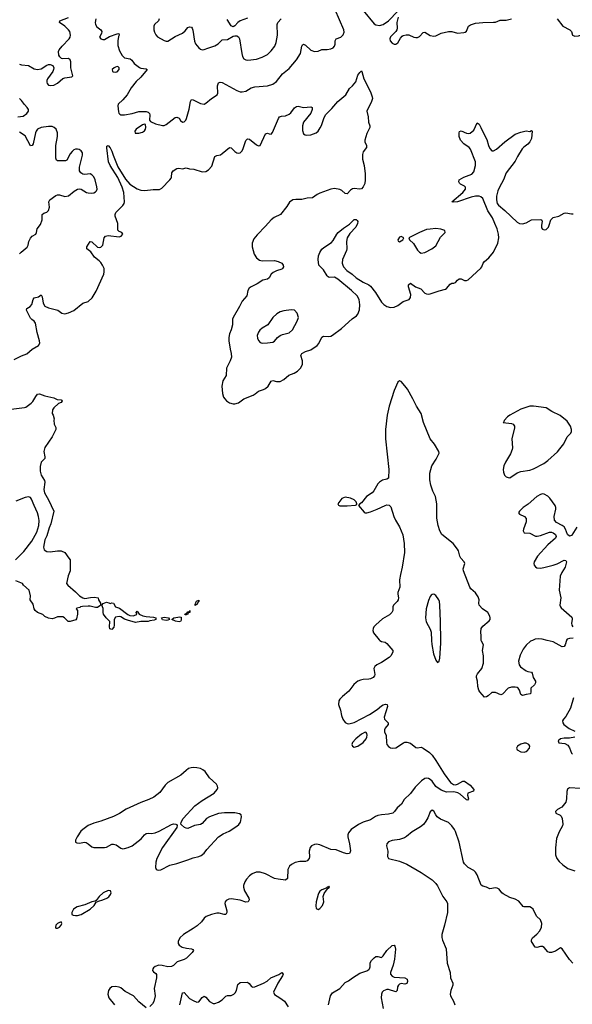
# Model space of a CAD drawing. Header units: inches. Extents: x 1649826 to 1814874, y 507393 to 641959.
# Tile 73 of 131: x 1750971 to 1757080, y 535977 to 546862. Entities that reach past the tile are written whole.
import ezdxf

# ---------------------------------------------------------------- set-up
doc = ezdxf.new("R2010")
doc.units = ezdxf.units.IN
doc.header["$MEASUREMENT"] = 0
doc.layers.add('B7553', color=7, linetype='Continuous')
doc.layers.add('B7554', color=7, linetype='Continuous')

msp = doc.modelspace()

# ---------------------------------------------------------------- linework, layer by layer
at = {"layer": 'B7553', "color": 6}
for points, elevation in [([(1754952, 540000), (1754970, 539987), (1755010, 539979), (1755030, 539967), (1755095, 539890), (1755097, 539870), (1755076, 539830), (1755056, 539810), (1754970, 539755), (1754920, 539730), (1754897, 539710), (1754888, 539690), (1754896, 539624), (1754893, 539610), (1754878, 539590), (1754850, 539575), (1754830, 539571), (1754770, 539568), (1754739, 539561), (1754710, 539550), (1754690, 539535), (1754667, 539513), (1754610, 539437), (1754539, 539381), (1754509, 539350), (1754498, 539330), (1754497, 539290), (1754516, 539230), (1754528, 539170), (1754543, 539130), (1754570, 539092), (1754590, 539080), (1754610, 539076), (1754670, 539092), (1754838, 539182), (1754923, 539237), (1754970, 539278), (1754990, 539288), (1755014, 539294), (1755032, 539292), (1755036, 539270), (1755000, 539150), (1755005, 539130), (1755045, 539090), (1755045, 539070), (1755013, 539030), (1755004, 539010), (1755006, 538990), (1755023, 538950), (1755025, 538870), (1755031, 538850), (1755048, 538828), (1755070, 538814), (1755090, 538808), (1755130, 538813), (1755214, 538866), (1755230, 538874), (1755250, 538876), (1755290, 538862), (1755350, 538817), (1755370, 538811), (1755410, 538818), (1755430, 538810), (1755501, 538761), (1755530, 538731), (1755573, 538673), (1755663, 538523), (1755735, 538430), (1755768, 538408), (1755790, 538404), (1755811, 538409), (1755870, 538443), (1755890, 538444), (1755950, 538400), (1755992, 538350), (1755988, 538332), (1755925, 538310), (1755922, 538290), (1755932, 538250), (1755930, 538238), (1755926, 538234), (1755910, 538236), (1755841, 538301), (1755816, 538316), (1755770, 538326), (1755690, 538321), (1755630, 538346), (1755570, 538386), (1755530, 538444), (1755510, 538461), (1755490, 538472), (1755470, 538476), (1755450, 538472), (1755414, 538446), (1755343, 538377), (1755290, 538308), (1755220, 538240), (1755191, 538190), (1755145, 538150), (1755116, 538110), (1755095, 538090), (1755050, 538077), (1754970, 538073), (1754930, 538064), (1754906, 538054), (1754850, 538016), (1754770, 537990), (1754715, 537965), (1754637, 537910), (1754607, 537873), (1754598, 537850), (1754598, 537830), (1754619, 537750), (1754628, 537672), (1754622, 537650), (1754616, 537644), (1754590, 537642), (1754550, 537650), (1754470, 537683), (1754410, 537689), (1754290, 537739), (1754253, 537747), (1754230, 537744), (1754199, 537730), (1754181, 537710), (1754172, 537670), (1754174, 537606), (1754170, 537590), (1754150, 537563), (1754130, 537554), (1754070, 537556), (1754015, 537545), (1753976, 537524), (1753955, 537505), (1753934, 537466), (1753931, 537369), (1753910, 537351), (1753830, 537359), (1753790, 537368), (1753690, 537421), (1753630, 537439), (1753584, 537436), (1753541, 537419), (1753510, 537396), (1753479, 537361), (1753459, 537330), (1753445, 537290), (1753444, 537270), (1753456, 537230), (1753505, 537150), (1753509, 537130), (1753496, 537110), (1753470, 537107), (1753410, 537129), (1753310, 537141), (1753282, 537138), (1753254, 537126), (1753241, 537110), (1753239, 537090), (1753261, 537010), (1753262, 536990), (1753250, 536970), (1753230, 536971), (1753175, 536985), (1753150, 536984), (1753090, 536970), (1753032, 536948), (1753010, 536930), (1752982, 536890), (1752935, 536845), (1752890, 536813), (1752782, 536750), (1752740, 536710), (1752724, 536670), (1752725, 536650), (1752734, 536630), (1752768, 536608), (1752816, 536596), (1752869, 536589), (1752884, 536584), (1752892, 536572), (1752877, 536550), (1752814, 536486), (1752790, 536472), (1752713, 536447), (1752670, 536407), (1752650, 536395), (1752610, 536391), (1752547, 536407), (1752510, 536409), (1752470, 536396), (1752450, 536379), (1752444, 536370), (1752441, 536350), (1752450, 536337), (1752478, 536318), (1752485, 536305), (1752483, 536270), (1752458, 536150), (1752470, 536070), (1752453, 536007), (1752438, 535982), (1752410, 535953)], 400), ([(1755525, 540000), (1755526, 539954), (1755547, 539850), (1755570, 539783), (1755590, 539754), (1755610, 539772), (1755617, 539803), (1755628, 539970), (1755627, 540000)], 500), ([(1756641, 540000), (1756619, 539990), (1756571, 539949), (1756536, 539904), (1756503, 539837), (1756487, 539770), (1756492, 539730), (1756508, 539708), (1756570, 539663), (1756590, 539655), (1756628, 539648), (1756638, 539638), (1756649, 539590), (1756674, 539550), (1756674, 539530), (1756664, 539510), (1756621, 539470), (1756621, 539430), (1756617, 539410), (1756570, 539403), (1756530, 539390), (1756510, 539401), (1756496, 539450), (1756481, 539470), (1756470, 539478), (1756450, 539483), (1756410, 539482), (1756370, 539472), (1756310, 539405), (1756290, 539399), (1756230, 539423), (1756190, 539423), (1756150, 539388), (1756130, 539376), (1756110, 539374), (1756059, 539430), (1756048, 539448), (1756037, 539490), (1756034, 539550), (1756022, 539590), (1756022, 539610), (1756033, 539630), (1756081, 539690), (1756097, 539750), (1756100, 539830), (1756089, 539890), (1756099, 539950), (1756076, 539990), (1756074, 540000)], 400), ([(1757015, 540000), (1757003, 539950), (1756989, 539931), (1756970, 539930), (1756870, 539984), (1756801, 540000)], 400), ([(1757095, 539365), (1757059, 539250), (1757010, 539160), (1756984, 539130), (1756972, 539110), (1756974, 539090), (1756986, 539070), (1757045, 539025), (1757110, 538996)], 500), ([(1757110, 538931), (1757050, 538918), (1756990, 538918), (1756950, 538912), (1756923, 538890), (1756930, 538867), (1756999, 538859), (1757030, 538840), (1757051, 538811), (1757072, 538752), (1757082, 538742)], 500), ([(1757170, 538364), (1757050, 538370), (1757026, 538354), (1757019, 538330), (1757017, 538250), (1757007, 538210), (1756964, 538156), (1756916, 538130), (1756893, 538110), (1756900, 538090), (1756947, 538067), (1756957, 538057), (1756969, 538030), (1756977, 537970), (1756973, 537950), (1756936, 537884), (1756907, 537810), (1756894, 537706), (1756896, 537630), (1756910, 537590), (1756936, 537556), (1756977, 537517), (1757030, 537480), (1757110, 537452)], 500), ([(1757086, 536430), (1757050, 536473), (1756970, 536590), (1756950, 536600), (1756894, 536566), (1756850, 536551), (1756830, 536550), (1756810, 536558), (1756770, 536605), (1756750, 536616), (1756730, 536617), (1756690, 536603), (1756670, 536607), (1756629, 536670), (1756628, 536690), (1756641, 536710), (1756690, 536754), (1756721, 536790), (1756740, 536830), (1756745, 536870), (1756729, 536909), (1756685, 536950), (1756648, 537028), (1756630, 537045), (1756610, 537055), (1756550, 537053), (1756538, 537058), (1756490, 537118), (1756450, 537140), (1756390, 537159), (1756317, 537197), (1756302, 537210), (1756270, 537250), (1756250, 537261), (1756230, 537266), (1756170, 537253), (1756132, 537272), (1756090, 537283), (1756074, 537294), (1756027, 537407), (1756010, 537436), (1755990, 537457), (1755930, 537490), (1755910, 537506), (1755890, 537528), (1755878, 537550), (1755830, 537770), (1755790, 537887), (1755778, 537910), (1755748, 537950), (1755710, 537985), (1755625, 538025), (1755588, 538050), (1755570, 538070), (1755550, 538111), (1755530, 538122), (1755510, 538104), (1755482, 538038), (1755460, 538000), (1755434, 537966), (1755403, 537937), (1755310, 537884), (1755249, 537831), (1755224, 537816), (1755170, 537798), (1755090, 537787), (1755050, 537772), (1755031, 537750), (1755028, 537730), (1755040, 537670), (1755037, 537610), (1755049, 537589), (1755170, 537561), (1755250, 537526), (1755410, 537433), (1755530, 537352), (1755570, 537313), (1755590, 537286), (1755650, 537170), (1755694, 537110), (1755701, 537090), (1755699, 536990), (1755668, 536852), (1755638, 536750), (1755637, 536717), (1755645, 536685), (1755685, 536590), (1755697, 536430), (1755729, 536330), (1755735, 536270), (1755759, 536210), (1755759, 536190), (1755736, 536130), (1755731, 536090), (1755735, 536070), (1755766, 536010), (1755780, 535970)], 500), ([(1754386, 535970), (1754408, 536072), (1754430, 536103), (1754511, 536150), (1754570, 536217), (1754605, 536235), (1754649, 536271), (1754730, 536322), (1754810, 536348), (1754830, 536360), (1754839, 536370), (1754845, 536390), (1754846, 536434), (1754860, 536460), (1754890, 536491), (1754910, 536504), (1754930, 536505), (1754970, 536495), (1754990, 536514), (1755030, 536570), (1755090, 536627), (1755110, 536630), (1755119, 536619), (1755126, 536586), (1755115, 536475), (1755099, 536410), (1755070, 536330), (1755071, 536310), (1755088, 536288), (1755110, 536278), (1755230, 536270), (1755254, 536254), (1755259, 536230), (1755250, 536205), (1755230, 536199), (1755190, 536205), (1755170, 536199), (1755159, 536190), (1755148, 536170), (1755145, 536130), (1755130, 536114), (1755050, 536142), (1755030, 536142), (1754994, 536126), (1754980, 536110), (1754972, 536090), (1754969, 536050), (1754988, 535930)], 400), ([(1752741, 535970), (1752770, 536102), (1752790, 536106), (1752850, 536041), (1752890, 536017), (1752930, 536002), (1752950, 536003), (1752987, 536053), (1753010, 536065), (1753030, 536055), (1753070, 536008), (1753110, 535987), (1753130, 535985), (1753170, 536000), (1753210, 536025), (1753252, 536068), (1753270, 536074), (1753310, 536074), (1753339, 536090), (1753355, 536105), (1753369, 536130), (1753384, 536196), (1753410, 536219), (1753490, 536220), (1753508, 536208), (1753534, 536174), (1753550, 536167), (1753570, 536170), (1753666, 536210), (1753707, 536233), (1753749, 536271), (1753835, 536305), (1753870, 536327), (1753884, 536310), (1753877, 536290), (1753824, 536210), (1753777, 536110), (1753787, 536087), (1753848, 536050), (1753899, 536010), (1753939, 535950)], 400), ([(1752370, 535936), (1752290, 536005), (1752229, 536069), (1752138, 536118), (1752090, 536158), (1752070, 536167), (1752030, 536175), (1751991, 536169), (1751967, 536153), (1751952, 536130), (1751945, 536090), (1751956, 536050), (1752020, 535970)], 400)]:
    msp.add_lwpolyline(points, dxfattribs=dict(at, elevation=elevation))
for points, elevation in [([(1754790, 538985), (1754750, 538963), (1754687, 538910), (1754650, 538870), (1754643, 538850), (1754650, 538829), (1754670, 538820), (1754710, 538829), (1754768, 538870), (1754801, 538910), (1754810, 538930), (1754811, 538951), (1754810, 538970), (1754801, 538981)], 400), ([(1756550, 538863), (1756510, 538853), (1756475, 538830), (1756464, 538810), (1756470, 538790), (1756510, 538769), (1756550, 538766), (1756570, 538771), (1756581, 538779), (1756606, 538810), (1756611, 538830), (1756600, 538850), (1756570, 538863)], 500), ([(1752890, 538594), (1752868, 538592), (1752838, 538582), (1752810, 538563), (1752751, 538509), (1752610, 538430), (1752580, 538400), (1752520, 538320), (1752489, 538291), (1752453, 538267), (1752400, 538240), (1752310, 538207), (1752150, 538135), (1752075, 538085), (1752010, 538053), (1751870, 538001), (1751790, 537980), (1751730, 537952), (1751670, 537911), (1751648, 537890), (1751607, 537830), (1751589, 537790), (1751590, 537770), (1751602, 537762), (1751630, 537760), (1751690, 537768), (1751705, 537765), (1751730, 537752), (1751770, 537718), (1751790, 537710), (1751910, 537710), (1751930, 537714), (1751990, 537748), (1752010, 537749), (1752039, 537739), (1752090, 537702), (1752110, 537697), (1752130, 537699), (1752170, 537709), (1752213, 537730), (1752313, 537807), (1752350, 537850), (1752370, 537865), (1752390, 537869), (1752430, 537866), (1752470, 537874), (1752512, 537890), (1752650, 537965), (1752672, 537972), (1752698, 537970), (1752706, 537966), (1752713, 537953), (1752709, 537930), (1752549, 537711), (1752486, 537590), (1752476, 537550), (1752472, 537490), (1752481, 537470), (1752490, 537462), (1752510, 537460), (1752530, 537464), (1752630, 537516), (1752710, 537534), (1752830, 537573), (1752890, 537597), (1752950, 537609), (1752978, 537622), (1753010, 537649), (1753040, 537690), (1753170, 537828), (1753219, 537861), (1753288, 537892), (1753373, 537947), (1753395, 537965), (1753411, 537990), (1753424, 538050), (1753419, 538070), (1753403, 538083), (1753350, 538095), (1753235, 538095), (1753170, 538086), (1753069, 538050), (1753038, 538030), (1752990, 537977), (1752970, 537964), (1752905, 537955), (1752830, 537922), (1752810, 537923), (1752794, 537930), (1752760, 537960), (1752754, 537970), (1752756, 537990), (1752780, 538030), (1752909, 538170), (1752990, 538231), (1753123, 538310), (1753156, 538350), (1753160, 538370), (1753157, 538390), (1753146, 538410), (1753070, 538481), (1753020, 538550), (1752996, 538570), (1752970, 538583), (1752930, 538592)], 400), ([(1751950, 537236), (1751893, 537210), (1751850, 537170), (1751817, 537123), (1751804, 537116), (1751770, 537108), (1751690, 537076), (1751605, 537055), (1751567, 537030), (1751549, 536990), (1751549, 536969), (1751562, 536962), (1751590, 536958), (1751610, 536959), (1751650, 536970), (1751752, 537030), (1751794, 537070), (1751815, 537105), (1751842, 537118), (1751890, 537130), (1751933, 537150), (1751955, 537165), (1751976, 537190), (1751984, 537210), (1751977, 537230)], 400), ([(1754390, 537282), (1754386, 537274), (1754370, 537272), (1754360, 537260), (1754310, 537241), (1754290, 537227), (1754279, 537210), (1754270, 537189), (1754250, 537110), (1754246, 537066), (1754250, 537036), (1754270, 537026), (1754290, 537037), (1754320, 537070), (1754334, 537110), (1754326, 537170), (1754339, 537201), (1754363, 537237), (1754380, 537260), (1754395, 537270)], 500), ([(1751430, 536887), (1751410, 536883), (1751390, 536871), (1751372, 536850), (1751366, 536826), (1751370, 536820), (1751390, 536820), (1751410, 536830), (1751428, 536850), (1751438, 536870)], 400)]:
    msp.add_lwpolyline(points, close=True, dxfattribs=dict(at, elevation=elevation))
at = {"layer": 'B7554', "color": 6}
for points, elevation in [([(1750970, 546372), (1750990, 546364), (1751070, 546354), (1751130, 546320), (1751170, 546312), (1751210, 546319), (1751270, 546359), (1751290, 546366), (1751310, 546367), (1751336, 546356), (1751348, 546330), (1751345, 546310), (1751337, 546290), (1751280, 546210), (1751272, 546190), (1751270, 546170), (1751275, 546155), (1751290, 546138), (1751313, 546133), (1751350, 546137), (1751390, 546160), (1751450, 546213), (1751470, 546221), (1751548, 546230), (1751557, 546243), (1751537, 546330), (1751536, 546396), (1751530, 546419), (1751510, 546434), (1751450, 546430), (1751434, 546434), (1751415, 546450), (1751404, 546470), (1751402, 546510), (1751409, 546530), (1751440, 546570), (1751519, 546650), (1751531, 546670), (1751534, 546690), (1751524, 546730), (1751512, 546750), (1751472, 546792), (1751411, 546830), (1751416, 546850), (1751510, 546885)], 500), ([(1751812, 546870), (1751806, 546830), (1751810, 546810), (1751825, 546785), (1751868, 546750), (1751878, 546730), (1751876, 546710), (1751855, 546670), (1751869, 546650), (1751890, 546643), (1751910, 546643), (1751965, 546675), (1752050, 546707), (1752069, 546709), (1752072, 546690), (1752065, 546675), (1752055, 546630), (1752057, 546577), (1752076, 546516), (1752105, 546465), (1752130, 546442), (1752192, 546430), (1752210, 546414), (1752237, 546377), (1752294, 546334), (1752310, 546326), (1752370, 546320), (1752382, 546310), (1752310, 546225), (1752260, 546180), (1752203, 546110), (1752160, 546030), (1752110, 545975), (1752061, 545930), (1752057, 545910), (1752063, 545843), (1752067, 545827), (1752077, 545817), (1752090, 545810), (1752130, 545810), (1752216, 545824), (1752290, 545847), (1752370, 545846), (1752390, 545839), (1752405, 545825), (1752411, 545809), (1752405, 545750), (1752417, 545737), (1752471, 545711), (1752550, 545692), (1752570, 545693), (1752590, 545703), (1752690, 545779), (1752710, 545785), (1752734, 545774), (1752750, 545749), (1752770, 545730), (1752790, 545733), (1752809, 545751), (1752816, 545770), (1752846, 545874), (1752861, 545959), (1752870, 545980), (1752890, 545976), (1752970, 545934), (1753010, 545930), (1753030, 545938), (1753090, 545990), (1753154, 546030), (1753162, 546050), (1753158, 546130), (1753170, 546163), (1753187, 546173), (1753210, 546167), (1753370, 546080), (1753410, 546066), (1753430, 546064), (1753470, 546072), (1753532, 546107), (1753570, 546121), (1753710, 546130), (1753770, 546149), (1753810, 546177), (1753878, 546262), (1753950, 546323), (1754030, 546420), (1754075, 546490), (1754089, 546571), (1754096, 546584), (1754110, 546592), (1754130, 546580), (1754190, 546525), (1754230, 546509), (1754270, 546515), (1754310, 546534), (1754370, 546533), (1754410, 546539), (1754435, 546550), (1754452, 546568), (1754457, 546590), (1754459, 546630), (1754470, 546649), (1754522, 546670), (1754546, 546694), (1754557, 546723), (1754556, 546750), (1754458, 546970)], 500), ([(1754770, 546963), (1754890, 546818), (1754910, 546806), (1754950, 546799), (1754990, 546809), (1755050, 546849), (1755150, 546955)], 500), ([(1755157, 546890), (1755141, 546830), (1755145, 546770), (1755139, 546750), (1755128, 546732), (1755070, 546674), (1755063, 546650), (1755067, 546627), (1755090, 546601), (1755110, 546592), (1755130, 546592), (1755150, 546607), (1755181, 546659), (1755200, 546680), (1755212, 546688), (1755245, 546695), (1755274, 546694), (1755330, 546670), (1755350, 546666), (1755370, 546667), (1755390, 546678), (1755430, 546721), (1755450, 546725), (1755509, 546689), (1755550, 546681), (1755570, 546683), (1755630, 546712), (1755710, 546733), (1755750, 546730), (1755810, 546712), (1755881, 546719), (1755895, 546725), (1755910, 546737), (1755934, 546790), (1755956, 546804), (1756010, 546823), (1756092, 546832), (1756210, 546834), (1756230, 546836), (1756284, 546856), (1756350, 546856), (1756409, 546871)], 500), ([(1752515, 546870), (1752507, 546850), (1752461, 546810), (1752454, 546790), (1752456, 546750), (1752463, 546723), (1752475, 546695), (1752494, 546674), (1752570, 546632), (1752590, 546625), (1752610, 546626), (1752690, 546675), (1752770, 546714), (1752801, 546739), (1752830, 546774), (1752850, 546783), (1752870, 546778), (1752878, 546770), (1752887, 546747), (1752905, 546625), (1752914, 546594), (1752950, 546552), (1752970, 546537), (1752990, 546529), (1753010, 546531), (1753051, 546549), (1753130, 546573), (1753165, 546595), (1753210, 546640), (1753270, 546643), (1753330, 546680), (1753350, 546685), (1753370, 546683), (1753390, 546671), (1753403, 546650), (1753427, 546487), (1753435, 546455), (1753450, 546430), (1753470, 546418), (1753494, 546414), (1753590, 546426), (1753653, 546447), (1753710, 546478), (1753750, 546517), (1753791, 546570), (1753807, 546610), (1753821, 546690), (1753817, 546810), (1753825, 546830), (1753861, 546870)], 600), ([(1753490, 546880), (1753410, 546851), (1753382, 546830), (1753350, 546794), (1753330, 546785), (1753310, 546796), (1753265, 546865)], 600), ([(1756914, 546870), (1756974, 546790), (1757053, 546750), (1757070, 546730), (1757084, 546690), (1757110, 546679), (1757150, 546684), (1757230, 546710), (1757310, 546718), (1757350, 546733), (1757370, 546752), (1757392, 546788), (1757415, 546865)], 500), ([(1750910, 543105), (1750990, 543146), (1751050, 543167), (1751110, 543218), (1751179, 543261), (1751193, 543287), (1751192, 543310), (1751163, 543403), (1751146, 543506), (1751130, 543530), (1751106, 543546), (1751090, 543563), (1751048, 543650), (1751050, 543670), (1751087, 543693), (1751106, 543714), (1751120, 543770), (1751133, 543787), (1751180, 543800), (1751210, 543820), (1751219, 543799), (1751229, 543730), (1751250, 543695), (1751290, 543676), (1751392, 543652), (1751439, 543619), (1751470, 543612), (1751510, 543621), (1751570, 543646), (1751670, 543728), (1751730, 543746), (1751772, 543788), (1751818, 543862), (1751901, 544050), (1751907, 544073), (1751905, 544110), (1751888, 544150), (1751870, 544177), (1751850, 544198), (1751797, 544237), (1751757, 544297), (1751714, 544330), (1751713, 544350), (1751750, 544410), (1751770, 544408), (1751830, 544349), (1751850, 544343), (1751870, 544347), (1751892, 544370), (1751904, 544450), (1751919, 544470), (1751950, 544475), (1752070, 544463), (1752092, 544468), (1752111, 544490), (1752099, 544510), (1752070, 544520), (1752057, 544537), (1752055, 544610), (1752025, 544690), (1752025, 544710), (1752034, 544730), (1752113, 544808), (1752127, 544830), (1752130, 544850), (1752124, 544950), (1752105, 545010), (1752057, 545117), (1751970, 545249), (1751952, 545290), (1751933, 545447), (1751936, 545464), (1751949, 545470), (1751970, 545446), (1751990, 545407), (1752003, 545363), (1752056, 545236), (1752140, 545100), (1752190, 545045), (1752270, 544992), (1752310, 544978), (1752353, 544973), (1752446, 544986), (1752517, 544983), (1752542, 544998), (1752632, 545090), (1752647, 545110), (1752650, 545122), (1752652, 545170), (1752669, 545190), (1752710, 545216), (1752730, 545219), (1752770, 545213), (1752810, 545224), (1752850, 545214), (1752895, 545210), (1752990, 545179), (1753030, 545184), (1753059, 545201), (1753097, 545243), (1753130, 545350), (1753150, 545360), (1753190, 545369), (1753210, 545381), (1753290, 545448), (1753310, 545444), (1753350, 545405), (1753370, 545392), (1753390, 545388), (1753410, 545391), (1753430, 545413), (1753443, 545437), (1753470, 545525), (1753490, 545545), (1753510, 545542), (1753590, 545478), (1753610, 545468), (1753630, 545473), (1753690, 545601), (1753710, 545608), (1753730, 545600), (1753750, 545598), (1753766, 545614), (1753832, 545768), (1753845, 545790), (1753864, 545796), (1753910, 545799), (1753950, 545816), (1753970, 545833), (1754010, 545888), (1754030, 545903), (1754050, 545907), (1754110, 545892), (1754190, 545899), (1754203, 545890), (1754204, 545870), (1754188, 545830), (1754109, 545730), (1754096, 545690), (1754097, 545637), (1754110, 545600), (1754128, 545588), (1754145, 545585), (1754190, 545589), (1754247, 545613), (1754270, 545631), (1754294, 545666), (1754307, 545693), (1754332, 545770), (1754352, 545810), (1754421, 545879), (1754490, 545959), (1754576, 546030), (1754619, 546101), (1754650, 546131), (1754686, 546174), (1754708, 546250), (1754730, 546278), (1754750, 546295), (1754754, 546290), (1754775, 546210), (1754850, 546063), (1754869, 546010), (1754871, 545990), (1754855, 545945), (1754815, 545870), (1754810, 545850), (1754824, 545790), (1754829, 545730), (1754843, 545690), (1754842, 545670), (1754810, 545605), (1754786, 545530), (1754787, 545510), (1754806, 545470), (1754805, 545450), (1754770, 545401), (1754761, 545370), (1754761, 545321), (1754781, 545250), (1754790, 545158), (1754792, 545090), (1754786, 545050), (1754770, 545016), (1754750, 544994), (1754730, 544987), (1754670, 544997), (1754650, 544992), (1754630, 544979), (1754590, 544937), (1754570, 544942), (1754533, 544973), (1754510, 544985), (1754450, 544995), (1754410, 544987), (1754290, 544944), (1754260, 544930), (1754210, 544891), (1754150, 544890), (1754090, 544876), (1754024, 544876), (1753990, 544870), (1753955, 544845), (1753923, 544797), (1753854, 544710), (1753785, 544675), (1753750, 544650), (1753690, 544578), (1753595, 544485), (1753559, 544441), (1753542, 544390), (1753542, 544350), (1753564, 544270), (1753590, 544230), (1753624, 544204), (1753650, 544196), (1753790, 544199), (1753830, 544190), (1753870, 544170), (1753883, 544150), (1753886, 544130), (1753878, 544110), (1753870, 544103), (1753810, 544086), (1753774, 544066), (1753753, 544047), (1753730, 544008), (1753710, 543992), (1753659, 543981), (1753597, 543943), (1753530, 543910), (1753507, 543893), (1753492, 543870), (1753481, 543810), (1753430, 543750), (1753401, 543690), (1753331, 543570), (1753325, 543550), (1753325, 543490), (1753308, 543432), (1753291, 543390), (1753284, 543350), (1753285, 543310), (1753298, 543218), (1753310, 543170), (1753311, 543130), (1753298, 543090), (1753259, 543010), (1753254, 542930), (1753217, 542870), (1753206, 542810), (1753214, 542730), (1753226, 542690), (1753238, 542670), (1753257, 542650), (1753290, 542628), (1753330, 542615), (1753350, 542614), (1753390, 542625), (1753450, 542671), (1753552, 542710), (1753576, 542724), (1753610, 542755), (1753667, 542773), (1753690, 542785), (1753717, 542810), (1753753, 542867), (1753770, 542874), (1753810, 542862), (1753850, 542861), (1753890, 542883), (1753948, 542932), (1754006, 542954), (1754044, 542976), (1754077, 543010), (1754096, 543050), (1754096, 543090), (1754080, 543150), (1754092, 543170), (1754130, 543193), (1754190, 543211), (1754259, 543261), (1754277, 543283), (1754310, 543354), (1754330, 543363), (1754390, 543359), (1754410, 543364), (1754430, 543375), (1754530, 543449), (1754645, 543555), (1754693, 543587), (1754710, 543608), (1754727, 543653), (1754733, 543710), (1754723, 543770), (1754701, 543810), (1754638, 543870), (1754490, 543994), (1754450, 544015), (1754393, 544013), (1754380, 544020), (1754370, 544030), (1754330, 544098), (1754280, 544150), (1754270, 544210), (1754273, 544250), (1754288, 544290), (1754313, 544327), (1754335, 544345), (1754420, 544400), (1754438, 544422), (1754476, 544490), (1754491, 544509), (1754550, 544559), (1754617, 544603), (1754670, 544652), (1754690, 544653), (1754703, 544643), (1754709, 544630), (1754707, 544610), (1754686, 544570), (1754620, 544500), (1754590, 544450), (1754584, 544410), (1754588, 544330), (1754584, 544310), (1754540, 544210), (1754538, 544170), (1754542, 544150), (1754552, 544130), (1754588, 544090), (1754646, 544050), (1754690, 544008), (1754770, 543959), (1754831, 543931), (1754850, 543915), (1754906, 543846), (1754970, 543741), (1754995, 543715), (1755030, 543690), (1755070, 543682), (1755110, 543685), (1755150, 543703), (1755210, 543746), (1755276, 543770), (1755292, 543790), (1755297, 543823), (1755269, 543910), (1755269, 543930), (1755290, 543948), (1755348, 543908), (1755405, 543885), (1755450, 543839), (1755467, 543830), (1755490, 543827), (1755510, 543830), (1755610, 543866), (1755677, 543883), (1755690, 543890), (1755730, 543939), (1755750, 543949), (1755770, 543949), (1755790, 543957), (1755810, 543984), (1755830, 543999), (1755850, 543996), (1755890, 543980), (1755910, 543980), (1755930, 543987), (1756070, 544114), (1756082, 544130), (1756096, 544170), (1756109, 544190), (1756158, 544230), (1756208, 544292), (1756257, 544390), (1756268, 544450), (1756266, 544490), (1756249, 544550), (1756224, 544610), (1756197, 544670), (1756147, 544750), (1756090, 544885), (1756070, 544905), (1756050, 544911), (1756010, 544910), (1755961, 544899), (1755810, 544850), (1755770, 544846), (1755749, 544850), (1755871, 544950), (1755899, 544990), (1755900, 545010), (1755890, 545022), (1755845, 545045), (1755835, 545055), (1755827, 545070), (1755828, 545090), (1755880, 545120), (1755970, 545153), (1755990, 545180), (1756011, 545251), (1756009, 545290), (1755956, 545430), (1755940, 545450), (1755880, 545490), (1755845, 545530), (1755831, 545570), (1755830, 545610), (1755834, 545626), (1755850, 545633), (1755910, 545607), (1755930, 545604), (1755950, 545609), (1755990, 545640), (1756030, 545723), (1756050, 545706), (1756070, 545672), (1756094, 545614), (1756136, 545536), (1756154, 545470), (1756170, 545438), (1756190, 545414), (1756210, 545412), (1756244, 545430), (1756335, 545510), (1756450, 545597), (1756510, 545618), (1756570, 545633), (1756610, 545627), (1756630, 545636), (1756638, 545630), (1756631, 545550), (1756610, 545510), (1756590, 545485), (1756546, 545454), (1756527, 545433), (1756474, 545350), (1756450, 545298), (1756350, 545168), (1756321, 545090), (1756276, 545010), (1756258, 544970), (1756243, 544910), (1756241, 544870), (1756250, 544830), (1756264, 544810), (1756334, 544754), (1756470, 544623), (1756495, 544610), (1756530, 544605), (1756570, 544616), (1756630, 544649), (1756732, 544652), (1756744, 544644), (1756749, 544630), (1756739, 544590), (1756740, 544560), (1756750, 544545), (1756770, 544538), (1756790, 544544), (1756816, 544570), (1756826, 544590), (1756844, 544650), (1756870, 544676), (1756930, 544689), (1756990, 544722), (1757010, 544728), (1757070, 544716), (1757090, 544716)], 400), ([(1750950, 545787), (1751010, 545795), (1751050, 545825), (1751067, 545850), (1751067, 545870), (1751055, 545890), (1751023, 545923), (1750990, 545970), (1750970, 545991)], 500), ([(1750970, 544272), (1750988, 544292), (1751053, 544347), (1751065, 544370), (1751073, 544410), (1751090, 544447), (1751110, 544468), (1751149, 544491), (1751157, 544510), (1751163, 544550), (1751203, 544597), (1751218, 544650), (1751221, 544710), (1751237, 544723), (1751270, 544734), (1751289, 544751), (1751299, 544790), (1751292, 544850), (1751304, 544870), (1751370, 544919), (1751390, 544927), (1751410, 544926), (1751470, 544908), (1751510, 544914), (1751574, 544966), (1751610, 544987), (1751630, 544991), (1751650, 544988), (1751710, 544953), (1751730, 544947), (1751770, 544945), (1751790, 544949), (1751810, 544959), (1751820, 544970), (1751826, 544990), (1751825, 545015), (1751807, 545090), (1751790, 545126), (1751770, 545148), (1751750, 545157), (1751690, 545152), (1751670, 545155), (1751648, 545168), (1751634, 545190), (1751633, 545230), (1751666, 545366), (1751664, 545390), (1751650, 545414), (1751630, 545426), (1751610, 545431), (1751590, 545430), (1751570, 545423), (1751550, 545406), (1751530, 545378), (1751492, 545310), (1751477, 545303), (1751390, 545301), (1751377, 545310), (1751371, 545331), (1751370, 545470), (1751389, 545570), (1751390, 545610), (1751373, 545650), (1751352, 545672), (1751330, 545682), (1751290, 545683), (1751210, 545671), (1751170, 545651), (1751153, 545630), (1751145, 545610), (1751120, 545490), (1751110, 545471), (1751090, 545467), (1751030, 545577), (1750970, 545618)], 500), ([(1756074, 540000), (1756072, 540010), (1756074, 540050), (1756069, 540090), (1756074, 540130), (1756090, 540159), (1756163, 540217), (1756172, 540230), (1756174, 540250), (1756170, 540266), (1756148, 540308), (1756087, 540350), (1756051, 540390), (1756048, 540410), (1756051, 540450), (1756041, 540481), (1756010, 540524), (1755960, 540570), (1755948, 540588), (1755877, 540770), (1755874, 540790), (1755891, 540850), (1755884, 540870), (1755849, 540910), (1755837, 540930), (1755824, 540990), (1755813, 541010), (1755765, 541070), (1755638, 541170), (1755615, 541210), (1755596, 541270), (1755584, 541350), (1755583, 541510), (1755577, 541550), (1755567, 541590), (1755538, 541650), (1755515, 541715), (1755505, 541775), (1755507, 541850), (1755526, 541930), (1755576, 542004), (1755607, 542070), (1755605, 542090), (1755556, 542170), (1755508, 542230), (1755436, 542410), (1755409, 542509), (1755359, 542590), (1755319, 542670), (1755257, 542777), (1755230, 542816), (1755190, 542861), (1755169, 542871), (1755150, 542855), (1755110, 542762), (1755055, 542590), (1755032, 542490), (1755016, 542330), (1755016, 542230), (1755052, 541890), (1755047, 541793), (1755030, 541781), (1754981, 541770), (1754948, 541750), (1754931, 541730), (1754888, 541652), (1754867, 541633), (1754804, 541590), (1754750, 541522), (1754731, 541510), (1754716, 541490), (1754779, 541419), (1754791, 541411), (1754809, 541409), (1754850, 541420), (1754924, 541450), (1755010, 541493), (1755030, 541499), (1755056, 541496), (1755075, 541475), (1755109, 541369), (1755127, 541330), (1755170, 541257), (1755206, 541166), (1755221, 541070), (1755227, 540970), (1755201, 540810), (1755180, 540730), (1755171, 540670), (1755175, 540590), (1755153, 540530), (1755151, 540510), (1755160, 540470), (1755157, 540450), (1755145, 540430), (1755102, 540390), (1755095, 540370), (1755096, 540330), (1755087, 540310), (1755058, 540282), (1754983, 540237), (1754907, 540173), (1754887, 540150), (1754878, 540130), (1754876, 540110), (1754884, 540084), (1754945, 540005), (1754952, 540000)], 400), ([(1750847, 542553), (1751026, 542574), (1751041, 542579), (1751099, 542621), (1751118, 542642), (1751150, 542696), (1751170, 542721), (1751190, 542727), (1751250, 542703), (1751350, 542681), (1751385, 542665), (1751430, 542661), (1751436, 542656), (1751441, 542650), (1751431, 542630), (1751402, 542618), (1751349, 542571), (1751333, 542550), (1751331, 542510), (1751341, 542490), (1751351, 542451), (1751347, 542433), (1751354, 542390), (1751372, 542352), (1751372, 542330), (1751330, 542249), (1751248, 542132), (1751237, 542090), (1751249, 542030), (1751248, 542010), (1751210, 541969), (1751196, 541924), (1751196, 541870), (1751207, 541827), (1751246, 541766), (1751248, 541750), (1751238, 541670), (1751246, 541630), (1751290, 541555), (1751347, 541430), (1751316, 541290), (1751296, 541244), (1751270, 541155), (1751251, 541110), (1751233, 541030), (1751243, 541003), (1751270, 540982), (1751310, 540979), (1751390, 540990), (1751430, 540990), (1751470, 540971), (1751516, 540910), (1751528, 540890), (1751531, 540870), (1751530, 540770), (1751508, 540712), (1751488, 540630), (1751503, 540610), (1751590, 540538), (1751632, 540492), (1751670, 540470), (1751690, 540464), (1751755, 540475), (1751797, 540477), (1751838, 540470), (1751841, 540450), (1751864, 540410), (1751863, 540390), (1751858, 540382), (1751830, 540364), (1751810, 540362), (1751750, 540380), (1751730, 540380), (1751665, 540375), (1751642, 540370), (1751637, 540363), (1751604, 540356), (1751594, 540350), (1751612, 540332), (1751612, 540290), (1751600, 540240), (1751591, 540229), (1751529, 540209), (1751508, 540210), (1751468, 540250), (1751450, 540262), (1751390, 540259), (1751356, 540244), (1751330, 540240), (1751290, 540246), (1751250, 540265), (1751226, 540286), (1751169, 540310), (1751144, 540330), (1751130, 540349), (1751121, 540401), (1751087, 540450), (1751092, 540492), (1751075, 540555), (1751015, 540610), (1751002, 540630), (1750930, 540658)], 300), ([(1750925, 540890), (1751017, 540983), (1751104, 541096), (1751162, 541198), (1751183, 541270), (1751186, 541326), (1751181, 541370), (1751170, 541410), (1751130, 541492), (1751102, 541562), (1751090, 541578), (1751067, 541587), (1751030, 541581), (1750930, 541538)], 300), ([(1757130, 541252), (1757075, 541165), (1757070, 541159), (1757050, 541154), (1757029, 541169), (1757005, 541230), (1756990, 541254), (1756970, 541270), (1756904, 541304), (1756882, 541330), (1756879, 541370), (1756899, 541450), (1756898, 541470), (1756890, 541490), (1756832, 541572), (1756810, 541595), (1756770, 541617), (1756750, 541619), (1756730, 541614), (1756690, 541589), (1756593, 541507), (1756538, 541470), (1756496, 541430), (1756487, 541410), (1756496, 541396), (1756551, 541371), (1756570, 541347), (1756571, 541310), (1756540, 541230), (1756537, 541210), (1756549, 541189), (1756610, 541187), (1756673, 541153), (1756691, 541151), (1756730, 541158), (1756830, 541195), (1756850, 541195), (1756868, 541190), (1756894, 541170), (1756902, 541150), (1756896, 541130), (1756810, 541057), (1756694, 540930), (1756659, 540870), (1756656, 540850), (1756660, 540830), (1756674, 540814), (1756690, 540804), (1756730, 540800), (1756765, 540805), (1756870, 540830), (1756914, 540846), (1756990, 540887), (1757010, 540885), (1757015, 540870), (1757002, 540810), (1756963, 540750), (1756947, 540710), (1756936, 540556), (1756952, 540472), (1756943, 540390), (1756949, 540370), (1756959, 540359), (1757076, 540256), (1757080, 540250), (1757079, 540230), (1757070, 540190), (1757075, 540170), (1757087, 540150)], 400), ([(1755627, 540000), (1755625, 540210), (1755617, 540390), (1755612, 540430), (1755604, 540450), (1755570, 540497), (1755549, 540511), (1755530, 540509), (1755521, 540499), (1755510, 540485), (1755490, 540440), (1755465, 540350), (1755457, 540250), (1755465, 540205), (1755510, 540123), (1755521, 540090), (1755525, 540000)], 500), ([(1757090, 540025), (1757050, 540022), (1757025, 540015), (1757016, 540004), (1757015, 540000)], 400), ([(1756801, 540000), (1756748, 540012), (1756710, 540016), (1756670, 540013), (1756641, 540000)], 400)]:
    msp.add_lwpolyline(points, dxfattribs=dict(at, elevation=elevation))
for points, elevation in [([(1752050, 546344), (1752030, 546338), (1752014, 546330), (1751993, 546310), (1751996, 546290), (1752006, 546286), (1752030, 546283), (1752050, 546287), (1752070, 546310), (1752071, 546331), (1752060, 546340)], 500), ([(1752350, 545708), (1752330, 545698), (1752259, 545650), (1752244, 545630), (1752248, 545608), (1752290, 545608), (1752330, 545619), (1752350, 545632), (1752361, 545650), (1752366, 545670), (1752363, 545703)], 500), ([(1755572, 544552), (1755510, 544548), (1755470, 544541), (1755390, 544511), (1755274, 544450), (1755281, 544430), (1755326, 544386), (1755370, 544313), (1755390, 544291), (1755410, 544282), (1755450, 544288), (1755528, 544330), (1755570, 544362), (1755622, 544458), (1755675, 544510), (1755672, 544530), (1755626, 544546)], 500), ([(1755190, 544465), (1755170, 544458), (1755152, 544430), (1755155, 544415), (1755170, 544407), (1755207, 544430), (1755218, 544450)], 500), ([(1753974, 543654), (1753890, 543645), (1753850, 543634), (1753815, 543610), (1753771, 543570), (1753713, 543487), (1753650, 543452), (1753625, 543430), (1753610, 543409), (1753598, 543370), (1753600, 543340), (1753610, 543315), (1753630, 543295), (1753650, 543287), (1753710, 543289), (1753770, 543296), (1753790, 543309), (1753823, 543350), (1753850, 543370), (1753877, 543383), (1753950, 543402), (1753987, 543433), (1754040, 543530), (1754052, 543570), (1754038, 543618), (1754010, 543650)], 500), ([(1756650, 542590), (1756610, 542588), (1756510, 542555), (1756390, 542490), (1756365, 542470), (1756326, 542430), (1756324, 542416), (1756316, 542410), (1756410, 542397), (1756427, 542390), (1756442, 542370), (1756443, 542350), (1756412, 542230), (1756418, 542130), (1756415, 542110), (1756396, 542064), (1756340, 541970), (1756323, 541930), (1756315, 541890), (1756318, 541858), (1756330, 541828), (1756350, 541810), (1756370, 541801), (1756390, 541797), (1756470, 541853), (1756513, 541867), (1756610, 541881), (1756650, 541896), (1756764, 541956), (1756810, 541987), (1756915, 542085), (1756944, 542116), (1756987, 542173), (1757024, 542250), (1757063, 542290), (1757072, 542310), (1757073, 542330), (1757062, 542370), (1757023, 542423), (1756947, 542487), (1756853, 542530), (1756790, 542570)], 400), ([(1754570, 541583), (1754533, 541570), (1754490, 541510), (1754494, 541494), (1754510, 541486), (1754590, 541488), (1754684, 541496), (1754697, 541503), (1754699, 541510), (1754690, 541530), (1754670, 541553), (1754630, 541572)], 400), ([(1751970, 540408), (1751990, 540414), (1752010, 540412), (1752031, 540370), (1752075, 540355), (1752167, 540287), (1752190, 540276), (1752227, 540273), (1752257, 540283), (1752265, 540290), (1752258, 540310), (1752270, 540322), (1752291, 540290), (1752331, 540270), (1752370, 540263), (1752450, 540258), (1752477, 540250), (1752476, 540230), (1752458, 540222), (1752410, 540216), (1752390, 540208), (1752310, 540208), (1752250, 540197), (1752162, 540222), (1752130, 540236), (1752090, 540261), (1752070, 540264), (1752030, 540255), (1752015, 540230), (1752017, 540170), (1752012, 540148), (1751990, 540122), (1751969, 540129), (1751965, 540150), (1751967, 540210), (1751926, 540250), (1751897, 540290), (1751893, 540310), (1751893, 540353), (1751881, 540390), (1751893, 540407), (1751930, 540424), (1751957, 540417)], 300), ([(1752930, 540392), (1752925, 540395), (1752910, 540384), (1752908, 540390), (1752917, 540403), (1752916, 540410), (1752927, 540433), (1752950, 540445), (1752953, 540430), (1752942, 540418)], 300), ([(1752590, 540219), (1752550, 540228), (1752539, 540250), (1752570, 540257), (1752616, 540250), (1752626, 540230), (1752610, 540223)], 300), ([(1752733, 540207), (1752692, 540212), (1752653, 540230), (1752677, 540250), (1752741, 540261), (1752756, 540256), (1752758, 540250), (1752757, 540223), (1752750, 540210)], 300), ([(1752810, 540281), (1752802, 540282), (1752797, 540290), (1752819, 540301), (1752830, 540314), (1752845, 540315), (1752852, 540330), (1752852, 540310), (1752835, 540305), (1752830, 540290)], 300)]:
    msp.add_lwpolyline(points, close=True, dxfattribs=dict(at, elevation=elevation))

doc.saveas('drawing.dxf')
